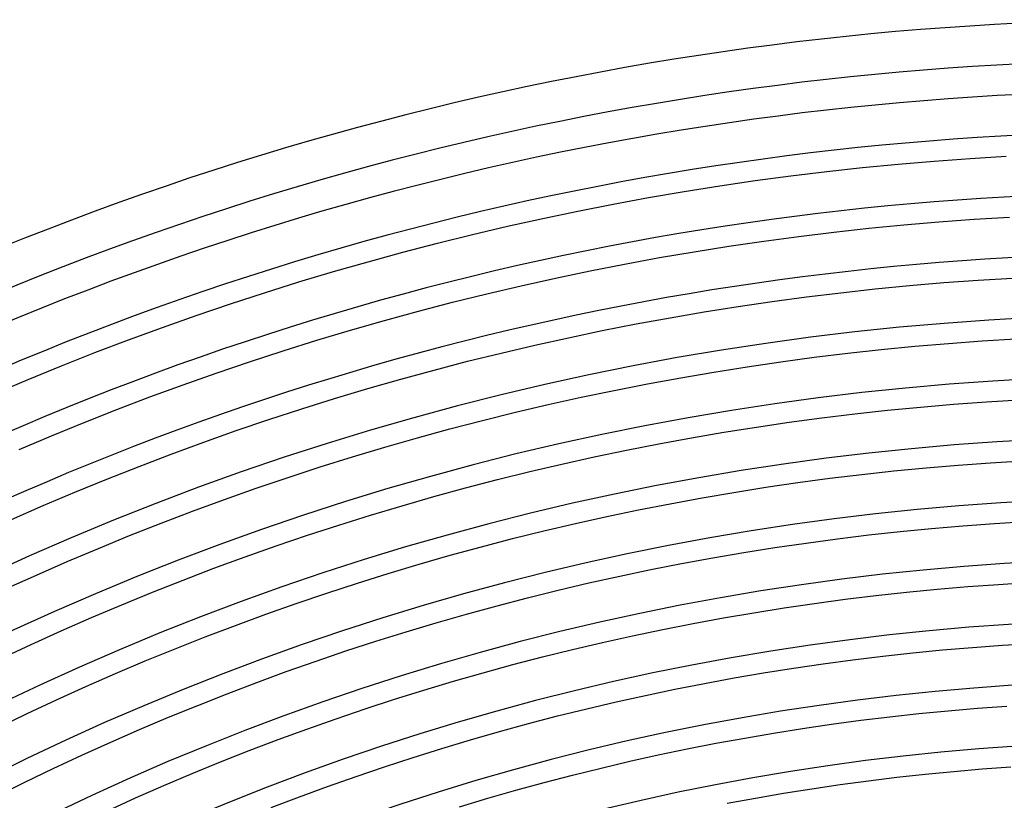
# Model space of a CAD drawing. Header units: millimetres. Extents: x -345 to 345, y -305 to 305.
# Tile 67 of 87: x -113 to -16, y 228 to 305. Entities that reach past the tile are written whole.
import ezdxf

# ---------------------------------------------------------------- set-up
doc = ezdxf.new("R2010")
doc.units = ezdxf.units.MM
doc.layers.add('THICK', color=7, linetype='Continuous')

msp = doc.modelspace()

# ---------------------------------------------------------------- linework, layer by layer
at = {"layer": 'THICK'}
for p, q in [((-30.053, 290.449), (-26.527, 290.793)), ((-26.527, 290.793), (-22.998, 291.093)), ((-22.998, 291.093), (-19.466, 291.35)), ((-19.466, 291.35), (-15.931, 291.565)), ((-37.089, 289.635), (-33.573, 290.063)), ((-33.573, 290.063), (-30.053, 290.449)), ((-44.104, 288.65), (-40.6, 289.164)), ((-40.6, 289.164), (-37.089, 289.635)), ((-51.093, 287.495), (-47.602, 288.094)), ((-47.602, 288.094), (-44.104, 288.65)), ((-58.052, 286.171), (-54.576, 286.854)), ((-54.576, 286.854), (-51.093, 287.495)), ((-61.518, 285.446), (-58.052, 286.171)), ((-64.976, 284.679), (-61.518, 285.446)), ((-25.982, 284.817), (-22.526, 285.112)), ((-22.526, 285.112), (-19.066, 285.364)), ((-19.066, 285.364), (-15.603, 285.574)), ((-68.424, 283.87), (-64.976, 284.679)), ((-36.327, 283.684), (-32.884, 284.103)), ((-32.884, 284.103), (-29.435, 284.481)), ((-29.435, 284.481), (-25.982, 284.817)), ((-75.29, 282.127), (-71.862, 283.019)), ((-71.862, 283.019), (-68.424, 283.87)), ((-43.198, 282.719), (-39.765, 283.222)), ((-39.765, 283.222), (-36.327, 283.684)), ((-78.707, 281.193), (-75.29, 282.127)), ((-50.043, 281.588), (-46.624, 282.174)), ((-46.624, 282.174), (-43.198, 282.719)), ((-82.111, 280.217), (-78.707, 281.193)), ((-53.455, 280.96), (-50.043, 281.588)), ((-85.504, 279.201), (-82.111, 280.217)), ((-60.254, 279.581), (-56.859, 280.291)), ((-56.859, 280.291), (-53.455, 280.96)), ((-88.884, 278.143), (-85.504, 279.201)), ((-63.641, 278.829), (-60.254, 279.581)), ((-25.437, 278.842), (-22.053, 279.13)), ((-22.053, 279.13), (-18.666, 279.377)), ((-18.666, 279.377), (-15.276, 279.583)), ((-92.252, 277.044), (-88.884, 278.143)), ((-67.018, 278.037), (-63.641, 278.829)), ((-35.565, 277.732), (-32.194, 278.143)), ((-32.194, 278.143), (-28.818, 278.513)), ((-28.818, 278.513), (-25.437, 278.842)), ((-73.743, 276.329), (-70.386, 277.204)), ((-70.386, 277.204), (-67.018, 278.037)), ((-42.291, 276.788), (-38.931, 277.28)), ((-38.931, 277.28), (-35.565, 277.732)), ((-95.605, 275.905), (-92.252, 277.044)), ((-77.089, 275.415), (-73.743, 276.329)), ((-48.993, 275.68), (-45.646, 276.254)), ((-45.646, 276.254), (-42.291, 276.788)), ((-98.945, 274.725), (-95.605, 275.905)), ((-80.424, 274.459), (-77.089, 275.415)), ((-52.333, 275.066), (-48.993, 275.68)), ((-102.27, 273.505), (-98.945, 274.725)), ((-83.747, 273.464), (-80.424, 274.459)), ((-58.99, 273.715), (-55.666, 274.411)), ((-55.666, 274.411), (-52.333, 275.066)), ((-105.58, 272.244), (-102.27, 273.505)), ((-87.058, 272.428), (-83.747, 273.464)), ((-62.306, 272.98), (-58.99, 273.715)), ((-21.581, 273.149), (-18.266, 273.39)), ((-18.266, 273.39), (-14.948, 273.592)), ((-90.356, 271.352), (-87.058, 272.428)), ((-65.612, 272.204), (-62.306, 272.98)), ((-31.504, 272.183), (-28.2, 272.545)), ((-28.2, 272.545), (-24.892, 272.867)), ((-24.892, 272.867), (-21.581, 273.149)), ((-108.874, 270.944), (-105.58, 272.244)), ((-93.641, 270.236), (-90.356, 271.352)), ((-72.196, 270.532), (-68.909, 271.388)), ((-68.909, 271.388), (-65.612, 272.204)), ((-41.385, 270.857), (-38.097, 271.339)), ((-38.097, 271.339), (-34.803, 271.781)), ((-34.803, 271.781), (-31.504, 272.183)), ((-112.152, 269.603), (-108.874, 270.944)), ((-75.472, 269.637), (-72.196, 270.532)), ((-47.943, 269.773), (-44.668, 270.335)), ((-44.668, 270.335), (-41.385, 270.857)), ((-115.414, 268.223), (-112.152, 269.603)), ((-96.912, 269.08), (-93.641, 270.236)), ((-78.737, 268.701), (-75.472, 269.637)), ((-51.212, 269.172), (-47.943, 269.773)), ((-100.168, 267.885), (-96.912, 269.08)), ((-81.99, 267.727), (-78.737, 268.701)), ((-57.726, 267.85), (-54.473, 268.531)), ((-54.473, 268.531), (-51.212, 269.172)), ((-103.41, 266.65), (-100.168, 267.885)), ((-85.232, 266.712), (-81.99, 267.727)), ((-60.971, 267.13), (-57.726, 267.85)), ((-21.108, 267.167), (-17.866, 267.404)), ((-17.866, 267.404), (-14.621, 267.601)), ((-106.637, 265.376), (-103.41, 266.65)), ((-88.461, 265.659), (-85.232, 266.712)), ((-64.206, 266.371), (-60.971, 267.13)), ((-30.814, 266.223), (-27.583, 266.577)), ((-27.583, 266.577), (-24.347, 266.892)), ((-24.347, 266.892), (-21.108, 267.167)), ((-91.676, 264.567), (-88.461, 265.659)), ((-70.649, 264.735), (-67.433, 265.573)), ((-67.433, 265.573), (-64.206, 266.371)), ((-37.263, 265.397), (-34.041, 265.829)), ((-34.041, 265.829), (-30.814, 266.223)), ((-109.848, 264.063), (-106.637, 265.376)), ((-94.879, 263.435), (-91.676, 264.567)), ((-73.855, 263.859), (-70.649, 264.735)), ((-43.689, 264.415), (-40.479, 264.925)), ((-40.479, 264.925), (-37.263, 265.397)), ((-113.043, 262.711), (-109.848, 264.063)), ((-77.05, 262.944), (-73.855, 263.859)), ((-50.09, 263.277), (-46.893, 263.866)), ((-46.893, 263.866), (-43.689, 264.415)), ((-98.067, 262.265), (-94.879, 263.435)), ((-80.233, 261.99), (-77.05, 262.944)), ((-56.462, 261.985), (-53.28, 262.65)), ((-53.28, 262.65), (-50.09, 263.277)), ((-101.241, 261.056), (-98.067, 262.265)), ((-83.405, 260.997), (-80.233, 261.99)), ((-59.636, 261.281), (-56.462, 261.985)), ((-17.466, 261.417), (-14.294, 261.61)), ((-104.4, 259.809), (-101.241, 261.056)), ((-86.565, 259.966), (-83.405, 260.997)), ((-62.8, 260.538), (-59.636, 261.281)), ((-26.965, 260.609), (-23.802, 260.917)), ((-23.802, 260.917), (-20.635, 261.186)), ((-20.635, 261.186), (-17.466, 261.417)), ((-107.543, 258.523), (-104.4, 259.809)), ((-89.712, 258.897), (-86.565, 259.966)), ((-69.102, 258.938), (-65.956, 259.757)), ((-65.956, 259.757), (-62.8, 260.538)), ((-36.428, 259.455), (-33.279, 259.878)), ((-33.279, 259.878), (-30.124, 260.262)), ((-30.124, 260.262), (-26.965, 260.609)), ((-92.845, 257.79), (-89.712, 258.897)), ((-72.237, 258.081), (-69.102, 258.938)), ((-42.711, 258.495), (-39.573, 258.994)), ((-39.573, 258.994), (-36.428, 259.455)), ((-110.671, 257.2), (-107.543, 258.523)), ((-95.965, 256.645), (-92.845, 257.79)), ((-75.363, 257.186), (-72.237, 258.081)), ((-48.969, 257.383), (-45.844, 257.958)), ((-45.844, 257.958), (-42.711, 258.495)), ((-113.783, 255.839), (-110.671, 257.2)), ((-78.477, 256.253), (-75.363, 257.186)), ((-55.198, 256.119), (-52.087, 256.77)), ((-52.087, 256.77), (-48.969, 257.383)), ((-99.071, 255.462), (-95.965, 256.645)), ((-81.579, 255.282), (-78.477, 256.253)), ((-58.3, 255.431), (-55.198, 256.119)), ((-102.163, 254.242), (-99.071, 255.462)), ((-84.669, 254.274), (-81.579, 255.282)), ((-61.394, 254.705), (-58.3, 255.431)), ((-26.347, 254.641), (-23.257, 254.941)), ((-23.257, 254.941), (-20.163, 255.205)), ((-20.163, 255.205), (-17.066, 255.431)), ((-17.066, 255.431), (-13.966, 255.619)), ((-105.239, 252.984), (-102.163, 254.242)), ((-87.747, 253.228), (-84.669, 254.274)), ((-67.555, 253.141), (-64.479, 253.942)), ((-64.479, 253.942), (-61.394, 254.705)), ((-35.594, 253.513), (-32.517, 253.927)), ((-32.517, 253.927), (-29.434, 254.302)), ((-29.434, 254.302), (-26.347, 254.641)), ((-108.3, 251.689), (-105.239, 252.984)), ((-90.812, 252.145), (-87.747, 253.228)), ((-70.62, 252.303), (-67.555, 253.141)), ((-41.733, 252.575), (-38.666, 253.063)), ((-38.666, 253.063), (-35.594, 253.513)), ((-93.864, 251.025), (-90.812, 252.145)), ((-73.675, 251.428), (-70.62, 252.303)), ((-47.848, 251.489), (-44.794, 252.051)), ((-44.794, 252.051), (-41.733, 252.575)), ((-111.345, 250.356), (-108.3, 251.689)), ((-96.902, 249.868), (-93.864, 251.025)), ((-76.72, 250.516), (-73.675, 251.428)), ((-50.894, 250.89), (-47.848, 251.489)), ((-114.373, 248.988), (-111.345, 250.356)), ((-79.753, 249.567), (-76.72, 250.516)), ((-56.965, 249.582), (-53.934, 250.254)), ((-53.934, 250.254), (-50.894, 250.89)), ((-99.926, 248.674), (-96.902, 249.868)), ((-82.774, 248.581), (-79.753, 249.567)), ((-59.988, 248.872), (-56.965, 249.582)), ((-22.712, 248.966), (-19.69, 249.223)), ((-19.69, 249.223), (-16.666, 249.444)), ((-16.666, 249.444), (-13.639, 249.628)), ((-102.934, 247.444), (-99.926, 248.674)), ((-85.783, 247.559), (-82.774, 248.581)), ((-66.008, 247.344), (-63.003, 248.126)), ((-63.003, 248.126), (-59.988, 248.872)), ((-31.754, 247.975), (-28.744, 248.342)), ((-28.744, 248.342), (-25.73, 248.672)), ((-25.73, 248.672), (-22.712, 248.966)), ((-105.928, 246.177), (-102.934, 247.444)), ((-88.779, 246.5), (-85.783, 247.559)), ((-69.003, 246.525), (-66.008, 247.344)), ((-40.755, 246.656), (-37.76, 247.132)), ((-37.76, 247.132), (-34.76, 247.572)), ((-34.76, 247.572), (-31.754, 247.975)), ((-108.906, 244.874), (-105.928, 246.177)), ((-91.763, 245.405), (-88.779, 246.5)), ((-71.988, 245.67), (-69.003, 246.525)), ((-46.726, 245.595), (-43.744, 246.143)), ((-43.744, 246.143), (-40.755, 246.656)), ((-94.732, 244.274), (-91.763, 245.405)), ((-74.963, 244.779), (-71.988, 245.67)), ((-49.702, 245.01), (-46.726, 245.595)), ((-111.869, 243.535), (-108.906, 244.874)), ((-97.688, 243.107), (-94.732, 244.274)), ((-77.926, 243.851), (-74.963, 244.779)), ((-55.63, 243.732), (-52.67, 244.389)), ((-52.67, 244.389), (-49.702, 245.01)), ((-114.814, 242.16), (-111.869, 243.535)), ((-80.878, 242.888), (-77.926, 243.851)), ((-58.582, 243.039), (-55.63, 243.732)), ((-22.167, 242.991), (-19.218, 243.242)), ((-19.218, 243.242), (-16.266, 243.457)), ((-16.266, 243.457), (-13.312, 243.637)), ((-100.63, 241.904), (-97.688, 243.107)), ((-83.818, 241.889), (-80.878, 242.888)), ((-64.461, 241.547), (-61.526, 242.311)), ((-61.526, 242.311), (-58.582, 243.039)), ((-30.992, 242.024), (-28.054, 242.382)), ((-28.054, 242.382), (-25.112, 242.704)), ((-25.112, 242.704), (-22.167, 242.991)), ((-103.557, 240.666), (-100.63, 241.904)), ((-86.746, 240.855), (-83.818, 241.889)), ((-67.386, 240.747), (-64.461, 241.547)), ((-36.854, 241.201), (-33.926, 241.63)), ((-33.926, 241.63), (-30.992, 242.024)), ((-106.468, 239.392), (-103.557, 240.666)), ((-89.661, 239.785), (-86.746, 240.855)), ((-70.301, 239.912), (-67.386, 240.747)), ((-42.694, 240.236), (-39.777, 240.736)), ((-39.777, 240.736), (-36.854, 241.201)), ((-109.364, 238.083), (-106.468, 239.392)), ((-92.563, 238.68), (-89.661, 239.785)), ((-73.206, 239.042), (-70.301, 239.912)), ((-48.509, 239.129), (-45.605, 239.7)), ((-45.605, 239.7), (-42.694, 240.236)), ((-95.451, 237.54), (-92.563, 238.68)), ((-76.1, 238.136), (-73.206, 239.042)), ((-54.295, 237.882), (-51.406, 238.523)), ((-51.406, 238.523), (-48.509, 239.129)), ((-112.244, 236.739), (-109.364, 238.083)), ((-98.325, 236.364), (-95.451, 237.54)), ((-78.983, 237.196), (-76.1, 238.136)), ((-57.176, 237.206), (-54.295, 237.882)), ((-18.745, 237.261), (-15.866, 237.471)), ((-115.107, 235.36), (-112.244, 236.739)), ((-81.854, 236.22), (-78.983, 237.196)), ((-62.914, 235.75), (-60.049, 236.495)), ((-60.049, 236.495), (-57.176, 237.206)), ((-30.23, 236.072), (-27.365, 236.422)), ((-27.365, 236.422), (-24.495, 236.736)), ((-24.495, 236.736), (-21.622, 237.016)), ((-21.622, 237.016), (-18.745, 237.261)), ((-101.185, 235.154), (-98.325, 236.364)), ((-84.713, 235.21), (-81.854, 236.22)), ((-65.768, 234.969), (-62.914, 235.75)), ((-35.948, 235.27), (-33.091, 235.688)), ((-33.091, 235.688), (-30.23, 236.072)), ((-104.03, 233.91), (-101.185, 235.154)), ((-87.56, 234.165), (-84.713, 235.21)), ((-68.614, 234.154), (-65.768, 234.969)), ((-41.644, 234.328), (-38.799, 234.816)), ((-38.799, 234.816), (-35.948, 235.27)), ((-106.86, 232.631), (-104.03, 233.91)), ((-90.394, 233.086), (-87.56, 234.165)), ((-71.449, 233.305), (-68.614, 234.154)), ((-47.316, 233.249), (-44.483, 233.806)), ((-44.483, 233.806), (-41.644, 234.328)), ((-109.673, 231.317), (-106.86, 232.631)), ((-93.214, 231.972), (-90.394, 233.086)), ((-74.273, 232.421), (-71.449, 233.305)), ((-52.96, 232.033), (-50.142, 232.658)), ((-50.142, 232.658), (-47.316, 233.249)), ((-96.021, 230.825), (-93.214, 231.972)), ((-77.087, 231.503), (-74.273, 232.421)), ((-55.771, 231.373), (-52.96, 232.033)), ((-112.471, 229.97), (-109.673, 231.317)), ((-98.814, 229.643), (-96.021, 230.825)), ((-79.889, 230.551), (-77.087, 231.503)), ((-61.367, 229.952), (-58.573, 230.68)), ((-58.573, 230.68), (-55.771, 231.373)), ((-26.675, 230.461), (-23.877, 230.768)), ((-23.877, 230.768), (-21.077, 231.041)), ((-21.077, 231.041), (-18.273, 231.279)), ((-18.273, 231.279), (-15.466, 231.484)), ((-115.252, 228.589), (-112.471, 229.97)), ((-101.592, 228.427), (-98.814, 229.643)), ((-82.68, 229.565), (-79.889, 230.551)), ((-64.151, 229.191), (-61.367, 229.952)), ((-35.042, 229.338), (-32.257, 229.747)), ((-32.257, 229.747), (-29.468, 230.121)), ((-29.468, 230.121), (-26.675, 230.461)), ((-85.458, 228.545), (-82.68, 229.565)), ((-66.926, 228.396), (-64.151, 229.191)), ((-40.594, 228.421), (-37.821, 228.896)), ((-37.821, 228.896), (-35.042, 229.338)), ((-104.355, 227.178), (-101.592, 228.427)), ((-88.224, 227.492), (-85.458, 228.545)), ((-69.692, 227.568), (-66.926, 228.396)), ((-43.362, 227.912), (-40.594, 228.421))]:
    msp.add_line(p, q, dxfattribs=at)
for radius, start, end in [(305, 60.37508, 119.62494), (301, 60.3807, 119.61932), (298, 60.11129, 119.88873), (294, 60.38975, 119.61021), (288, 60.39789, 119.60213), (282, 60.40637, 119.59365), (276, 60.41519, 119.58483), (270, 60.42442, 119.5756), (264, 60.43404, 119.56592), (258, 60.44418, 119.55584), (252, 60.45473, 119.54529), (246, 60.46584, 119.53418), (240, 60.47747, 119.52255), (234, 60.48973, 119.51029)]:
    msp.add_arc((0, 0), radius, start, end, dxfattribs=at)

doc.saveas('drawing.dxf')
